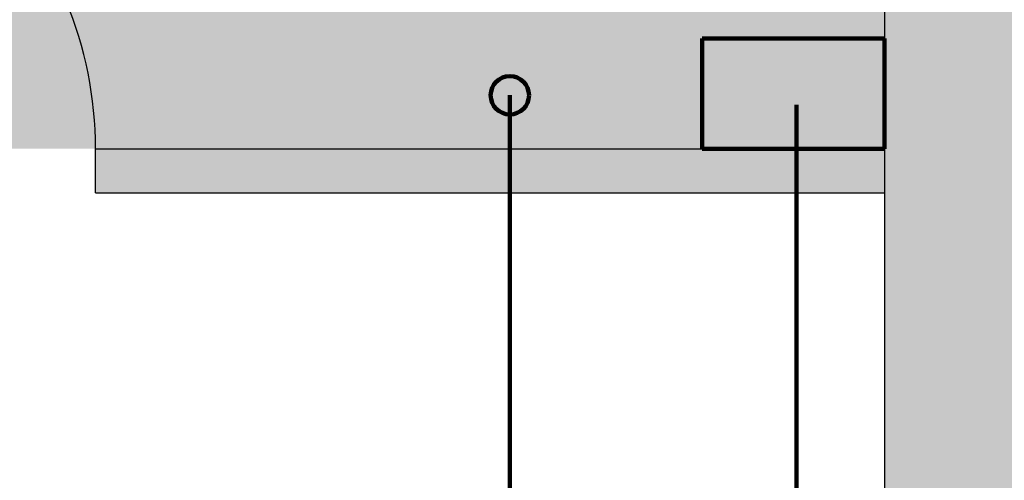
# Model space of a CAD drawing. Header units: metres. Extents: x -10.5 to 20.8, y -9 to 19.2.
# Tile 16 of 19: x 2.1 to 4.6, y 1.1 to 2.3. Entities that reach past the tile are written whole.
import ezdxf

# ---------------------------------------------------------------- set-up
doc = ezdxf.new("R2010")
doc.units = ezdxf.units.M
doc.linetypes.add('AUSGEZOGEN', pattern=[0])
doc.linetypes.add('LINIE_9', pattern=[0.0003, 0, -0.0003])
for name, color, linetype, lineweight in [('XR$1$STANDARD', 7, 'Continuous', 25), ('XR$2$STANDARD', 7, 'Continuous', 25), ('XR$3$STANDARD', 7, 'Continuous', 25)]:
    doc.layers.add(name, color=color, linetype=linetype, lineweight=lineweight)

msp = doc.modelspace()

# ---------------------------------------------------------------- hatches: boundary and pattern name
at = {"layer": 'XR$2$STANDARD', "linetype": 'LINIE_9', "lineweight": 25, "true_color": 0xc4ffc4}
msp.add_hatch(color=254, dxfattribs=at).paths.add_polyline_path([(4.3065, 1.9341), (4.3065, 4.8586), (3.2564, 4.8586), (3.2564, 4.9736), (1.2465, 4.9736), (1.2465, 4.8586), (0.1965, 4.8586), (0.1965, 1.9341)])
at = {"layer": 'XR$2$STANDARD', "linetype": 'AUSGEZOGEN', "lineweight": 25}
for points in [[(4.3065, -2.5053), (4.8165, -2.5053), (4.8165, 1.8086), (6.29, 1.8087), (6.29, 2.3187), (4.8165, 2.3186), (4.8165, 2.4436), (4.3065, 2.4436)], [(2.2515, 1.8191), (4.3065, 1.8191), (4.3065, 1.9341), (2.2515, 1.9341)]]:
    msp.add_hatch(color=0, dxfattribs=at).paths.add_polyline_path(points)
at = {"layer": 'XR$2$STANDARD', "linetype": 'AUSGEZOGEN', "lineweight": 140}
msp.add_hatch(color=1, dxfattribs=at).paths.add_polyline_path([(3.3809, 2.0733), (3.3809, 2.0741), (3.3809, 2.075), (3.3809, 2.0759), (3.3808, 2.0767), (3.3807, 2.0776), (3.3807, 2.0785), (3.3806, 2.0794), (3.3804, 2.0802), (3.3803, 2.0811), (3.3802, 2.0819), (3.38, 2.0828), (3.3798, 2.0837), (3.3796, 2.0845), (3.3794, 2.0854), (3.3792, 2.0862), (3.379, 2.087), (3.3787, 2.0879), (3.3785, 2.0887), (3.3782, 2.0895), (3.3779, 2.0904), (3.3776, 2.0912), (3.3773, 2.092), (3.377, 2.0928), (3.3766, 2.0936), (3.3762, 2.0944), (3.3759, 2.0952), (3.3755, 2.096), (3.3751, 2.0967), (3.3747, 2.0975), (3.3742, 2.0983), (3.3738, 2.099), (3.3733, 2.0998), (3.3729, 2.1005), (3.3724, 2.1012), (3.3719, 2.1019), (3.3714, 2.1026), (3.3709, 2.1034), (3.3703, 2.104), (3.3698, 2.1047), (3.3692, 2.1054), (3.3687, 2.1061), (3.3681, 2.1067), (3.3675, 2.1074), (3.3669, 2.108), (3.3663, 2.1086), (3.3657, 2.1092), (3.365, 2.1098), (3.3644, 2.1104), (3.3637, 2.111), (3.3631, 2.1116), (3.3624, 2.1121), (3.3617, 2.1127), (3.361, 2.1132), (3.3603, 2.1137), (3.3596, 2.1142), (3.3589, 2.1147), (3.3582, 2.1152), (3.3574, 2.1157), (3.3567, 2.1161), (3.3559, 2.1166), (3.3552, 2.117), (3.3544, 2.1174), (3.3536, 2.1178), (3.3528, 2.1182), (3.3521, 2.1186), (3.3513, 2.1189), (3.3505, 2.1193), (3.3497, 2.1196), (3.3488, 2.1199), (3.348, 2.1202), (3.3472, 2.1205), (3.3464, 2.1208), (3.3455, 2.1211), (3.3447, 2.1213), (3.3439, 2.1216), (3.343, 2.1218), (3.3422, 2.122), (3.3413, 2.1222), (3.3405, 2.1223), (3.3396, 2.1225), (3.3388, 2.1226), (3.3379, 2.1228), (3.337, 2.1229), (3.3362, 2.123), (3.3353, 2.1231), (3.3344, 2.1231), (3.3335, 2.1232), (3.3327, 2.1232), (3.3318, 2.1233), (3.3309, 2.1233), (3.3301, 2.1233), (3.3292, 2.1232), (3.3283, 2.1232), (3.3274, 2.1231), (3.3266, 2.1231), (3.3257, 2.123), (3.3248, 2.1229), (3.324, 2.1228), (3.3231, 2.1226), (3.3222, 2.1225), (3.3214, 2.1223), (3.3205, 2.1222), (3.3197, 2.122), (3.3188, 2.1218), (3.318, 2.1216), (3.3171, 2.1213), (3.3163, 2.1211), (3.3155, 2.1208), (3.3147, 2.1205), (3.3138, 2.1202), (3.313, 2.1199), (3.3122, 2.1196), (3.3114, 2.1193), (3.3106, 2.1189), (3.3098, 2.1186), (3.309, 2.1182), (3.3082, 2.1178), (3.3075, 2.1174), (3.3067, 2.117), (3.3059, 2.1166), (3.3052, 2.1161), (3.3044, 2.1157), (3.3037, 2.1152), (3.303, 2.1147), (3.3023, 2.1142), (3.3015, 2.1137), (3.3008, 2.1132), (3.3001, 2.1127), (3.2995, 2.1121), (3.2988, 2.1116), (3.2981, 2.111), (3.2975, 2.1104), (3.2968, 2.1098), (3.2962, 2.1092), (3.2956, 2.1086), (3.295, 2.108), (3.2944, 2.1074), (3.2938, 2.1067), (3.2932, 2.1061), (3.2926, 2.1054), (3.2921, 2.1047), (3.2915, 2.104), (3.291, 2.1034), (3.2905, 2.1026), (3.29, 2.1019), (3.2895, 2.1012), (3.289, 2.1005), (3.2885, 2.0998), (3.2881, 2.099), (3.2876, 2.0983), (3.2872, 2.0975), (3.2868, 2.0967), (3.2864, 2.096), (3.286, 2.0952), (3.2856, 2.0944), (3.2853, 2.0936), (3.2849, 2.0928), (3.2846, 2.092), (3.2843, 2.0912), (3.2839, 2.0904), (3.2837, 2.0895), (3.2834, 2.0887), (3.2831, 2.0879), (3.2829, 2.087), (3.2826, 2.0862), (3.2824, 2.0854), (3.2822, 2.0845), (3.282, 2.0837), (3.2818, 2.0828), (3.2817, 2.0819), (3.2815, 2.0811), (3.2814, 2.0802), (3.2813, 2.0794), (3.2812, 2.0785), (3.2811, 2.0776), (3.2811, 2.0767), (3.281, 2.0759), (3.281, 2.075), (3.2809, 2.0741), (3.2809, 2.0733), (3.2809, 2.0724), (3.281, 2.0715), (3.281, 2.0706), (3.2811, 2.0698), (3.2811, 2.0689), (3.2812, 2.068), (3.2813, 2.0672), (3.2814, 2.0663), (3.2815, 2.0654), (3.2817, 2.0646), (3.2818, 2.0637), (3.282, 2.0629), (3.2822, 2.062), (3.2824, 2.0612), (3.2826, 2.0603), (3.2829, 2.0595), (3.2831, 2.0586), (3.2834, 2.0578), (3.2837, 2.057), (3.2839, 2.0562), (3.2843, 2.0553), (3.2846, 2.0545), (3.2849, 2.0537), (3.2853, 2.0529), (3.2856, 2.0521), (3.286, 2.0513), (3.2864, 2.0506), (3.2868, 2.0498), (3.2872, 2.049), (3.2876, 2.0483), (3.2881, 2.0475), (3.2885, 2.0468), (3.289, 2.046), (3.2895, 2.0453), (3.29, 2.0446), (3.2905, 2.0439), (3.291, 2.0432), (3.2915, 2.0425), (3.2921, 2.0418), (3.2926, 2.0411), (3.2932, 2.0405), (3.2938, 2.0398), (3.2944, 2.0392), (3.295, 2.0385), (3.2956, 2.0379), (3.2962, 2.0373), (3.2968, 2.0367), (3.2975, 2.0361), (3.2981, 2.0355), (3.2988, 2.035), (3.2995, 2.0344), (3.3001, 2.0339), (3.3008, 2.0333), (3.3015, 2.0328), (3.3023, 2.0323), (3.303, 2.0318), (3.3037, 2.0313), (3.3044, 2.0309), (3.3052, 2.0304), (3.3059, 2.03), (3.3067, 2.0295), (3.3075, 2.0291), (3.3082, 2.0287), (3.309, 2.0283), (3.3098, 2.0279), (3.3106, 2.0276), (3.3114, 2.0272), (3.3122, 2.0269), (3.313, 2.0266), (3.3138, 2.0263), (3.3147, 2.026), (3.3155, 2.0257), (3.3163, 2.0254), (3.3171, 2.0252), (3.318, 2.025), (3.3188, 2.0247), (3.3197, 2.0245), (3.3205, 2.0244), (3.3214, 2.0242), (3.3222, 2.024), (3.3231, 2.0239), (3.324, 2.0237), (3.3248, 2.0236), (3.3257, 2.0235), (3.3266, 2.0234), (3.3274, 2.0234), (3.3283, 2.0233), (3.3292, 2.0233), (3.3301, 2.0233), (3.3309, 2.0233), (3.3318, 2.0233), (3.3327, 2.0233), (3.3335, 2.0233), (3.3344, 2.0234), (3.3353, 2.0234), (3.3362, 2.0235), (3.337, 2.0236), (3.3379, 2.0237), (3.3388, 2.0239), (3.3396, 2.024), (3.3405, 2.0242), (3.3413, 2.0244), (3.3422, 2.0245), (3.343, 2.0247), (3.3439, 2.025), (3.3447, 2.0252), (3.3455, 2.0254), (3.3464, 2.0257), (3.3472, 2.026), (3.348, 2.0263), (3.3488, 2.0266), (3.3497, 2.0269), (3.3505, 2.0272), (3.3513, 2.0276), (3.3521, 2.0279), (3.3528, 2.0283), (3.3536, 2.0287), (3.3544, 2.0291), (3.3552, 2.0295), (3.3559, 2.03), (3.3567, 2.0304), (3.3574, 2.0309), (3.3582, 2.0313), (3.3589, 2.0318), (3.3596, 2.0323), (3.3603, 2.0328), (3.361, 2.0333), (3.3617, 2.0339), (3.3624, 2.0344), (3.3631, 2.035), (3.3637, 2.0355), (3.3644, 2.0361), (3.365, 2.0367), (3.3657, 2.0373), (3.3663, 2.0379), (3.3669, 2.0385), (3.3675, 2.0392), (3.3681, 2.0398), (3.3687, 2.0405), (3.3692, 2.0411), (3.3698, 2.0418), (3.3703, 2.0425), (3.3709, 2.0432), (3.3714, 2.0439), (3.3719, 2.0446), (3.3724, 2.0453), (3.3729, 2.046), (3.3733, 2.0468), (3.3738, 2.0475), (3.3742, 2.0483), (3.3747, 2.049), (3.3751, 2.0498), (3.3755, 2.0506), (3.3759, 2.0513), (3.3762, 2.0521), (3.3766, 2.0529), (3.377, 2.0537), (3.3773, 2.0545), (3.3776, 2.0553), (3.3779, 2.0562), (3.3782, 2.057), (3.3785, 2.0578), (3.3787, 2.0586), (3.379, 2.0595), (3.3792, 2.0603), (3.3794, 2.0612), (3.3796, 2.062), (3.3798, 2.0629), (3.38, 2.0637), (3.3802, 2.0646), (3.3803, 2.0654), (3.3804, 2.0663), (3.3806, 2.0672), (3.3807, 2.068), (3.3807, 2.0689), (3.3808, 2.0698), (3.3809, 2.0706), (3.3809, 2.0715), (3.3809, 2.0724)])
at = {"layer": 'XR$3$STANDARD', "linetype": 'AUSGEZOGEN', "lineweight": 140}
msp.add_hatch(color=1, dxfattribs=at).paths.add_polyline_path([(4.3065, 1.9341), (4.3065, 2.2215), (3.832, 2.2215), (3.832, 1.9341)])

# ---------------------------------------------------------------- linework, layer by layer
at = {"layer": 'XR$1$STANDARD', "color": 0, "linetype": 'AUSGEZOGEN', "lineweight": 25}
msp.add_line((4.3065, 2.4436), (4.3065, -2.5053), dxfattribs=at)
at = {"layer": 'XR$2$STANDARD', "color": 1, "linetype": 'AUSGEZOGEN', "lineweight": 140}
msp.add_line((3.3309, 2.0733), (3.3309, 1.0443), dxfattribs=at)
at = {"layer": 'XR$2$STANDARD', "color": 0, "linetype": 'AUSGEZOGEN', "lineweight": 25}
for p, q in [((2.2515, 1.9341), (4.3065, 1.9341)), ((2.2515, 1.8191), (2.2515, 1.9341)), ((2.2515, 1.8191), (4.3065, 1.8191))]:
    msp.add_line(p, q, dxfattribs=at)
at = {"layer": 'XR$2$STANDARD', "color": 1, "linetype": 'AUSGEZOGEN', "lineweight": 140}
msp.add_circle((3.3309, 2.0733), 0.05, dxfattribs=at)
at = {"layer": 'XR$2$STANDARD', "color": 0, "linetype": 'AUSGEZOGEN', "lineweight": 25}
msp.add_arc((1.2465, 1.9341), 1.005, 0, 90.0236, dxfattribs=at)
at = {"layer": 'XR$3$STANDARD', "color": 1, "linetype": 'AUSGEZOGEN', "lineweight": 140}
for p, q in [((4.3065, 2.2215), (3.832, 2.2215)), ((3.832, 2.2215), (3.832, 1.9341)), ((4.3065, 1.9341), (4.3065, 2.2215)), ((4.0775, 2.0487), (4.0775, -1.3387)), ((3.832, 1.9341), (4.3065, 1.9341))]:
    msp.add_line(p, q, dxfattribs=at)

doc.saveas('drawing.dxf')
